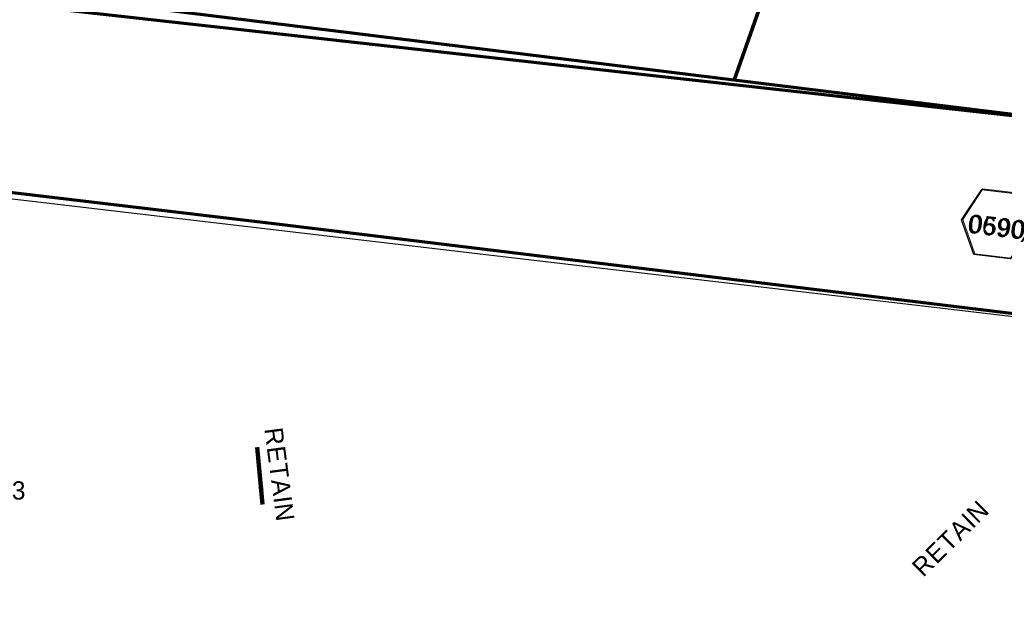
# Model space of a CAD drawing. Extents: x 1160024 to 2574774, y 200346 to 1150377.
# Tile 23 of 118: x 2482448 to 2482717, y 365858 to 366023. Entities that reach past the tile are written whole.
import ezdxf
from ezdxf.enums import TextEntityAlignment as Align

# ---------------------------------------------------------------- set-up
doc = ezdxf.new("R2010")
doc.units = 0
doc.header["$MEASUREMENT"] = 0
for name, color, linetype, lineweight in [('Exist Plan Preparation Drainage Notes Label', 31, 'Continuous', 30), ('Exist Plan Preparation Watershed Blue', 5, 'Continuous', 30), ('Prop Drainage Structure Box Number Symbol CELL', 9, 'Continuous', 30), ('Prop Drainage Structure Retain Label', 9, 'Continuous', 30), ('Prop Plan Preparation Watershed Pre Construction', 131, 'Continuous', 30)]:
    doc.layers.add(name, color=color, linetype=linetype, lineweight=lineweight)
doc.layers.add('Scratch_Level_7', color=9, linetype='Continuous', lineweight=0, plot=False)
doc.layers.add('Scratch_Level_8', color=171, linetype='Continuous', lineweight=0, plot=False)
doc.styles.add('Style-font041', font='font041.shx')
doc.styles.add('Style-GEOMETRICFUTURA_211_M_L', font='GEOMETRICFUTURA_211_M_L.shx')
doc.dimstyles.new('erosion_control', dxfattribs={"dimtxt": 4.99999, "dimasz": 9.99998, "dimexe": 2.499995, "dimexo": 2.499995, "dimgap": 2.499995, "dimtad": 0, "dimtih": 1, "dimtoh": 1, "dimzin": 3, "dimdsep": 46, "dimtxsty": 'Style-GEOMETRICFUTURA_211_M_L', "dimcen": 0.09, "dimaunit": 1, "dimadec": 4, "dimazin": 3, "dimtfac": 1, "dimtofl": 0, "dimtmove": 0, "dimatfit": 1, "dimfxl": 1, "dimtzin": 3, "dimlwd": 106, "dimarcsym": 0})

# ---------------------------------------------------------------- blocks, each defined once
blk = doc.blocks.new('PROP DRAINAGE STRUCTURE BOX NUMBER SYMBOL_283')
at = {"layer": 'Scratch_Level_7', "flags": 128}
blk.add_lwpolyline([(-5, 8.94), (5, 8.94), (9.47, 0), (5, -8.94), (-5, -8.94), (-9.47, 0), (-5, 8.94)], dxfattribs=at)
at = {"layer": 'Scratch_Level_7', "insert": (0.25, -0.83), "char_height": 5, "attachment_point": 5, "line_spacing_factor": 0.6, "style": 'Style-GEOMETRICFUTURA_211_M_L'}
blk.add_mtext('\\T1.051;0590', dxfattribs=at)
blk = doc.blocks.new('PROP DRAINAGE STRUCTURE BOX NUMBER SYMBOL_284')
at = {"layer": 'Prop Drainage Structure Box Number Symbol CELL', "flags": 128}
blk.add_lwpolyline([(-5, 8.94), (5, 8.94), (9.47, 0), (5, -8.94), (-5, -8.94), (-9.47, 0), (-5, 8.94)], dxfattribs=at)
at = {"layer": 'Prop Drainage Structure Box Number Symbol CELL', "insert": (0.25, -0.83), "char_height": 5, "attachment_point": 5, "line_spacing_factor": 0.6, "style": 'Style-GEOMETRICFUTURA_211_M_L'}
blk.add_mtext('\\T1.051;0690', dxfattribs=at)

msp = doc.modelspace()

# ---------------------------------------------------------------- linework, layer by layer
at = {"layer": 'Exist Plan Preparation Watershed Blue', "color": 5, "linetype": 'Continuous', "lineweight": 70, "flags": 128}
for points in [[(2482482.15, 366025.78), (2482499.98, 366071.7), (2482505.01, 366071.08), (2482509.58, 366070.51), (2482634.84, 366055.33), (2482659.23, 366052.34), (2482642.88, 366006), (2482482.15, 366025.78)], [(2482738.83, 365966.99), (2482740.17, 365977.85), (2482734.42, 365994.5), (2482388.73, 366033.13), (2482320.39, 366041.03), (2482173.2, 366058.7), (2482122.52, 366065.32), (2482120.38, 366039.51), (2482118.36, 366011.95), (2482417.09, 365978.61), (2482517.08, 365966.77), (2482726.79, 365941.27), (2482737, 365952.17), (2482738.83, 365966.99)], [(2482915.23, 365972.49), (2482857.54, 365979.59), (2482642.88, 366006), (2482659.23, 366052.34), (2482748.8, 366042.16), (2482762.82, 366041.08), (2482777.98, 366040.17), (2482789.04, 366039.7), (2482800.02, 366039.39), (2482809.08, 366039.54), (2482820.46, 366039.35), (2482828.9, 366039.56), (2482836.73, 366039.87), (2482843.13, 366040.47), (2482851.54, 366040.79), (2482856.06, 366041.16), (2482884.21, 366044.83), (2482913.53, 366050.06), (2482916.62, 366036.54), (2482919.6, 366023.39), (2482916.65, 366022.57), (2482915.23, 365972.49)]]:
    msp.add_lwpolyline(points, close=True, dxfattribs=at)
at = {"layer": 'Prop Plan Preparation Watershed Pre Construction', "color": 200, "flags": 128}
msp.add_lwpolyline([(2482744, 366067.97), (2482710.59, 366053.57), (2482629.13, 366062.06), (2482499.98, 366071.7), (2482482.15, 366025.78), (2482642.88, 366006), (2482642.9, 366006), (2482797.14, 365987.03)], dxfattribs=at)
msp.add_lwpolyline([(2482122.74, 366066.82), (2482118.36, 366011.95), (2482871.97, 365923.41), (2482842.89, 365880.62), (2483010.79, 365865.86), (2483048.19, 365861.65), (2483192.34, 365847.94), (2483296.51, 365836.9), (2483403.77, 365823.28), (2483605.26, 365797.14), (2483756.63, 365775.55), (2483838.82, 365763.53), (2483952.78, 365744.85), (2484040.14, 365724.59), (2484096.61, 365715.8), (2484109.76, 365800.29), (2483919.06, 365832.3), (2483715.34, 365866), (2483439.35, 365907.02), (2483368.5, 365916.45), (2482482.15, 366025.78), (2482293.49, 366048), (2482122.74, 366066.82)], close=True, dxfattribs=at)

# ---------------------------------------------------------------- block references
at = {"layer": 'Prop Drainage Structure Box Number Symbol CELL', "rotation": 353.0022961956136}
msp.add_blockref('PROP DRAINAGE STRUCTURE BOX NUMBER SYMBOL_284', (2482714.42, 365966.63), dxfattribs=at)
at = {"layer": 'Scratch_Level_7', "rotation": 353.0022961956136}
msp.add_blockref('PROP DRAINAGE STRUCTURE BOX NUMBER SYMBOL_283', (2482714.76, 365966.78), dxfattribs=at)

# ---------------------------------------------------------------- texts
at = {"layer": 'Prop Drainage Structure Retain Label', "char_height": 5, "line_spacing_factor": 0.6, "style": 'Style-GEOMETRICFUTURA_211_M_L'}
for insert, attachment_point, rotation in [((2482519.42, 365911.33), 1, 277.466), ((2482700.31, 365882.58), 2, 44.5266)]:
    msp.add_mtext('\\T1.060;RETAIN', dxfattribs=dict(at, insert=insert, attachment_point=attachment_point, rotation=rotation))
at = {"layer": 'Scratch_Level_8', "linetype": 'Continuous', "style": 'Style-font041'}
msp.add_text('0523', height=5, dxfattribs=at).set_placement((2482434.31, 365896.33), align=Align.TOP_LEFT)

# ---------------------------------------------------------------- leaders
at = {"layer": 'Exist Plan Preparation Drainage Notes Label'}
msp.add_leader([(2482513.99, 365889.95), (2482512.56, 365905.69)], dimstyle='erosion_control', override={"dimtxt": 5, "dimasz": 5, "dimgap": 0, "dimlwd": 65534}, dxfattribs=at)

doc.saveas('drawing.dxf')
